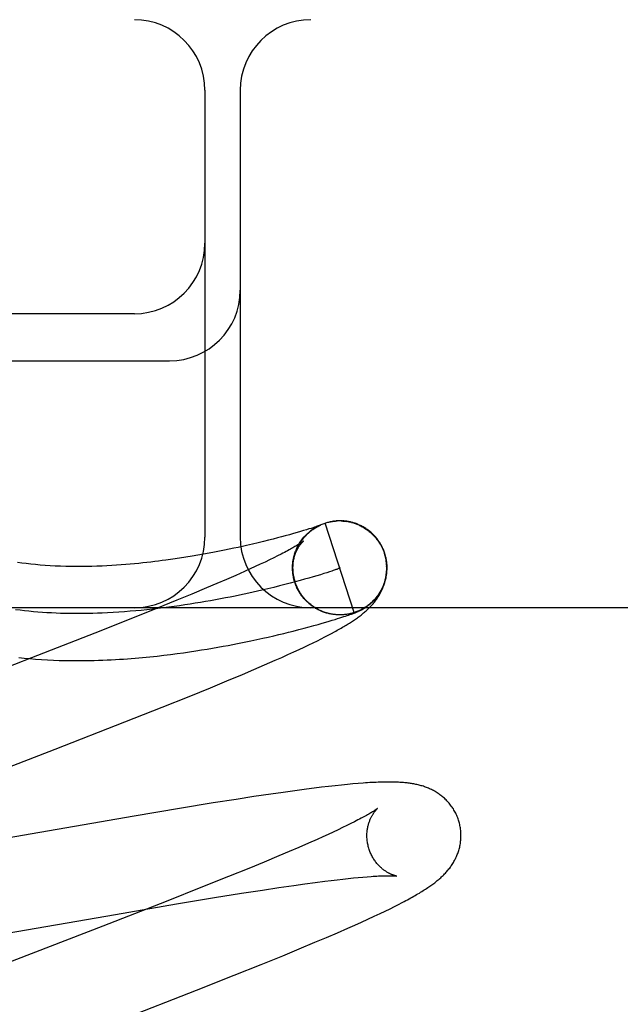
# Model space of a CAD drawing. Header units: inches. Extents: x 0 to 278, y 0 to 180.
# Tile 44 of 67: x 95.816 to 95.944, y 92.313 to 92.522. Entities that reach past the tile are written whole.
import ezdxf

# ---------------------------------------------------------------- set-up
doc = ezdxf.new("R2010")
doc.units = ezdxf.units.IN
doc.header["$LTSCALE"] = 15.310625
doc.header["$MEASUREMENT"] = 0
doc.linetypes.add('HIDDEN', pattern=[0.2, 0.1, -0.1])
doc.layers.add('DEFAULT_2', color=8, linetype='HIDDEN')

msp = doc.modelspace()

# ---------------------------------------------------------------- linework, layer by layer
at = {"layer": 'DEFAULT_2', "color": 8, "linetype": 'HIDDEN'}
for p, q in [((97.4783, 92.52207), (94.98332, 92.52207)), ((95.8558, 92.50707), (95.8558, 92.41207)), ((95.8633, 92.50707), (95.8633, 92.41207)), ((95.8408, 92.45957), (95.7308, 92.45957)), ((95.7308, 92.44957), (95.8483, 92.44957)), ((95.88015, 92.41459), (95.88037, 92.41469)), ((95.88041, 92.41464), (95.88042, 92.41464)), ((95.88042, 92.41464), (95.88042, 92.41464)), ((95.88113, 92.41499), (95.88133, 92.41506)), ((95.88751, 92.39604), (95.88133, 92.41506)), ((95.88318, 92.41547), (95.88312, 92.41547)), ((95.88338, 92.4155), (95.88332, 92.41549)), ((95.88359, 92.41552), (95.88352, 92.41551)), ((95.88514, 92.41551), (95.88535, 92.41549)), ((95.88529, 92.41552), (95.88516, 92.41553)), ((95.88535, 92.41551), (95.88555, 92.41549)), ((95.88555, 92.41547), (95.88575, 92.41544)), ((95.88576, 92.41546), (95.88596, 92.41543)), ((95.88626, 92.4154), (95.88596, 92.41543)), ((95.88616, 92.4154), (95.88641, 92.41537)), ((95.87379, 92.4126), (95.87284, 92.41234)), ((95.87464, 92.41284), (95.87379, 92.4126)), ((95.87542, 92.41306), (95.87464, 92.41284)), ((95.87613, 92.41327), (95.87542, 92.41306)), ((95.87677, 92.41346), (95.87613, 92.41327)), ((95.87736, 92.41364), (95.87677, 92.41346)), ((95.87789, 92.41381), (95.87736, 92.41364)), ((95.87837, 92.41395), (95.87789, 92.41381)), ((95.87878, 92.41408), (95.87837, 92.41395)), ((95.87912, 92.4142), (95.87878, 92.41408)), ((95.87942, 92.41429), (95.87912, 92.4142)), ((95.87921, 92.41409), (95.87945, 92.41422)), ((95.8794, 92.4142), (95.87963, 92.41432)), ((95.87966, 92.41438), (95.87942, 92.41429)), ((95.87958, 92.4143), (95.87981, 92.41442)), ((95.87987, 92.41445), (95.87966, 92.41438)), ((95.87977, 92.4144), (95.87999, 92.41451)), ((95.88004, 92.41451), (95.87987, 92.41445)), ((95.87996, 92.4145), (95.88018, 92.4146)), ((95.88015, 92.41454), (95.88004, 92.41451)), ((95.8801, 92.4145), (95.88017, 92.41453)), ((95.88024, 92.41458), (95.88015, 92.41454)), ((95.88031, 92.4146), (95.88024, 92.41458)), ((95.88027, 92.41458), (95.88029, 92.41459)), ((95.88036, 92.41462), (95.88031, 92.4146)), ((95.88031, 92.4146), (95.88033, 92.41461)), ((95.88035, 92.41461), (95.88036, 92.41462)), ((95.8804, 92.41464), (95.88036, 92.41462)), ((95.88038, 92.41463), (95.88039, 92.41463)), ((95.8804, 92.41464), (95.88041, 92.41464)), ((95.88041, 92.41464), (95.88041, 92.41464)), ((95.8659, 92.4106), (95.86464, 92.41031)), ((95.86709, 92.41088), (95.8659, 92.4106)), ((95.86822, 92.41115), (95.86709, 92.41088)), ((95.86929, 92.41142), (95.86822, 92.41115)), ((95.87028, 92.41167), (95.86929, 92.41142)), ((95.87121, 92.41191), (95.87028, 92.41167)), ((95.87206, 92.41213), (95.87121, 92.41191)), ((95.87284, 92.41234), (95.87206, 92.41213)), ((95.85552, 92.40846), (95.85432, 92.40825)), ((95.85668, 92.40867), (95.85552, 92.40846)), ((95.8578, 92.40888), (95.85668, 92.40867)), ((95.85888, 92.40909), (95.8578, 92.40888)), ((95.85993, 92.4093), (95.85888, 92.40909)), ((95.86094, 92.40951), (95.85993, 92.4093)), ((95.86192, 92.40971), (95.86094, 92.40951)), ((95.86286, 92.40991), (95.86192, 92.40971)), ((95.86377, 92.41011), (95.86286, 92.40991)), ((95.86464, 92.41031), (95.86377, 92.41011)), ((95.87201, 92.40848), (95.87124, 92.40809)), ((95.87481, 92.40832), (95.8749, 92.40855)), ((95.87487, 92.40852), (95.87497, 92.40875)), ((95.89392, 92.40866), (95.89406, 92.40821)), ((95.89424, 92.40784), (95.89402, 92.40865)), ((95.85041, 92.40761), (95.84899, 92.4074)), ((95.85177, 92.40782), (95.85041, 92.40761)), ((95.85308, 92.40803), (95.85177, 92.40782)), ((95.85432, 92.40825), (95.85308, 92.40803)), ((95.86756, 92.40631), (95.8665, 92.40582)), ((95.86857, 92.40679), (95.86756, 92.40631)), ((95.86952, 92.40724), (95.86857, 92.40679)), ((95.87041, 92.40767), (95.86952, 92.40724)), ((95.87124, 92.40809), (95.87041, 92.40767)), ((95.87461, 92.40749), (95.87469, 92.40775)), ((95.87465, 92.4077), (95.87473, 92.40795)), ((95.8747, 92.40791), (95.87479, 92.40815)), ((95.87476, 92.40811), (95.87484, 92.40835)), ((95.89406, 92.40821), (95.8943, 92.40708)), ((95.86421, 92.40478), (95.86235, 92.40396)), ((95.86538, 92.40531), (95.86421, 92.40478)), ((95.8665, 92.40582), (95.86538, 92.40531)), ((95.87444, 92.40536), (95.87444, 92.40559)), ((95.87444, 92.40513), (95.87444, 92.4055)), ((95.87447, 92.40467), (95.87444, 92.40496)), ((95.87445, 92.4049), (95.87445, 92.40529)), ((95.87449, 92.40443), (95.87445, 92.40475)), ((95.87451, 92.4042), (95.8745, 92.40446)), ((95.87455, 92.40396), (95.87453, 92.40426)), ((95.88106, 92.40432), (95.88036, 92.4041)), ((95.8817, 92.40452), (95.88106, 92.40432)), ((95.88228, 92.40471), (95.8817, 92.40452)), ((95.88279, 92.40488), (95.88228, 92.40471)), ((95.8583, 92.4022), (95.85611, 92.40128)), ((95.86038, 92.4031), (95.8583, 92.4022)), ((95.86235, 92.40396), (95.86038, 92.4031)), ((95.87393, 92.40228), (95.87281, 92.402)), ((95.875, 92.40257), (95.87393, 92.40228)), ((95.87479, 92.40287), (95.87463, 92.40353)), ((95.87488, 92.40264), (95.87479, 92.40287)), ((95.87494, 92.40244), (95.87484, 92.40267)), ((95.87501, 92.40225), (95.87491, 92.40248)), ((95.87508, 92.40205), (95.87497, 92.40228)), ((95.87602, 92.40285), (95.875, 92.40257)), ((95.87515, 92.40186), (95.87504, 92.40208)), ((95.87699, 92.40312), (95.87602, 92.40285)), ((95.87791, 92.40338), (95.87699, 92.40312)), ((95.87878, 92.40363), (95.87791, 92.40338)), ((95.8796, 92.40387), (95.87878, 92.40363)), ((95.88036, 92.4041), (95.8796, 92.40387)), ((95.85611, 92.40128), (95.85304, 92.39999)), ((95.8692, 92.4011), (95.86792, 92.4008)), ((95.87045, 92.4014), (95.8692, 92.4011)), ((95.87165, 92.4017), (95.87045, 92.4014)), ((95.87281, 92.402), (95.87165, 92.4017)), ((95.87523, 92.40167), (95.87511, 92.40189)), ((95.87531, 92.40148), (95.87519, 92.4017)), ((95.8754, 92.40129), (95.87527, 92.40151)), ((95.87549, 92.40111), (95.87536, 92.40132)), ((95.87558, 92.40092), (95.87545, 92.40113)), ((95.87568, 92.40074), (95.87554, 92.40095)), ((95.87578, 92.40056), (95.87564, 92.40077)), ((95.87588, 92.40038), (95.87574, 92.40059)), ((95.87599, 92.40021), (95.87584, 92.40041)), ((95.8761, 92.40003), (95.87595, 92.40023)), ((95.87622, 92.39986), (95.87606, 92.40006)), ((95.8498, 92.39865), (95.84552, 92.39691)), ((95.85304, 92.39999), (95.8498, 92.39865)), ((95.87634, 92.39969), (95.87618, 92.39989)), ((95.87646, 92.39953), (95.8763, 92.39972)), ((95.87659, 92.39937), (95.87642, 92.39955)), ((95.87672, 92.3992), (95.87655, 92.39939)), ((95.87685, 92.39905), (95.87668, 92.39922)), ((95.87698, 92.39889), (95.87681, 92.39906)), ((95.87712, 92.39874), (95.87695, 92.39891)), ((95.87726, 92.39859), (95.87708, 92.39876)), ((95.87741, 92.39844), (95.87723, 92.39861)), ((95.87756, 92.3983), (95.87737, 92.39846)), ((95.87771, 92.39816), (95.87752, 92.39831)), ((95.87786, 92.39802), (95.87767, 92.39817)), ((95.87802, 92.39789), (95.87783, 92.39803)), ((95.87818, 92.39775), (95.87798, 92.3979)), ((96.7308, 92.39707), (95.7308, 92.39707)), ((95.84552, 92.39691), (95.84008, 92.39472)), ((95.87834, 92.39763), (95.87814, 92.39777)), ((95.8785, 92.3975), (95.8783, 92.39764)), ((95.87867, 92.39738), (95.87847, 92.39751)), ((95.87884, 92.39726), (95.87864, 92.39739)), ((95.87901, 92.39715), (95.87881, 92.39728)), ((95.87919, 92.39704), (95.87898, 92.39716)), ((95.87936, 92.39693), (95.87915, 92.39705)), ((95.87954, 92.39683), (95.87933, 92.39694)), ((95.87972, 92.39673), (95.87951, 92.39684)), ((95.87991, 92.39664), (95.87969, 92.39674)), ((95.88009, 92.39654), (95.87987, 92.39664)), ((95.88028, 92.39646), (95.88006, 92.39655)), ((95.88047, 92.39637), (95.88025, 92.39646)), ((95.88066, 92.39629), (95.88044, 92.39638)), ((95.88085, 92.39622), (95.88063, 92.3963)), ((95.88112, 92.39614), (95.88085, 92.39622)), ((95.88129, 92.39608), (95.88104, 92.39615)), ((95.88697, 92.39574), (95.88715, 92.39581)), ((95.88715, 92.39581), (95.88732, 92.39587)), ((95.88732, 92.39587), (95.88749, 92.39593)), ((95.88749, 92.39593), (95.88759, 92.39597)), ((95.88759, 92.39597), (95.8877, 92.39601)), ((95.8877, 92.39601), (95.8878, 92.39605)), ((95.8878, 92.39605), (95.88789, 92.39609)), ((95.88789, 92.39609), (95.88799, 92.39613)), ((95.88799, 92.39613), (95.88808, 92.39617)), ((95.88808, 92.39617), (95.88818, 92.39621)), ((95.88818, 92.39621), (95.88827, 92.39625)), ((95.88827, 92.39625), (95.88836, 92.39629)), ((95.88836, 92.39629), (95.88846, 92.39633)), ((95.88846, 92.39633), (95.88855, 92.39638)), ((95.84008, 92.39472), (95.83237, 92.39167)), ((95.87989, 92.39354), (95.88075, 92.39379)), ((95.88075, 92.39379), (95.88152, 92.39401)), ((95.88152, 92.39401), (95.88223, 92.39422)), ((95.88241, 92.39576), (95.8822, 92.3958)), ((95.88223, 92.39422), (95.88287, 92.39441)), ((95.88287, 92.39441), (95.88346, 92.39459)), ((95.88356, 92.3956), (95.88344, 92.39561)), ((95.88346, 92.39459), (95.884, 92.39476)), ((95.88384, 92.39557), (95.88363, 92.39558)), ((95.88391, 92.39557), (95.88365, 92.39558)), ((95.88379, 92.39558), (95.88368, 92.39559)), ((95.884, 92.39476), (95.88449, 92.39491)), ((95.88434, 92.39556), (95.88423, 92.39556)), ((95.88467, 92.39555), (95.88446, 92.39555)), ((95.88449, 92.39491), (95.88493, 92.39505)), ((95.88488, 92.39556), (95.88468, 92.39555)), ((95.8848, 92.39556), (95.88471, 92.39556)), ((95.88508, 92.39557), (95.88487, 92.39556)), ((95.88496, 92.39557), (95.88488, 92.39556)), ((95.88511, 92.39558), (95.88489, 92.39556)), ((95.88493, 92.39505), (95.88533, 92.39518)), ((95.88518, 92.39558), (95.88511, 92.39558)), ((95.88533, 92.39518), (95.88569, 92.3953)), ((95.88571, 92.39563), (95.8855, 92.39561)), ((95.88569, 92.3953), (95.88601, 92.39541)), ((95.88591, 92.39566), (95.8857, 92.39563)), ((95.88601, 92.39541), (95.88631, 92.39551)), ((95.88631, 92.39551), (95.88659, 92.39561)), ((95.88659, 92.39561), (95.88679, 92.39568)), ((95.88679, 92.39568), (95.88697, 92.39574)), ((95.83237, 92.39167), (95.81895, 92.38643)), ((95.8715, 92.39137), (95.87255, 92.39162)), ((95.87255, 92.39162), (95.87356, 92.39187)), ((95.87356, 92.39187), (95.87452, 92.39211)), ((95.87452, 92.39211), (95.87574, 92.39242)), ((95.87574, 92.39242), (95.87689, 92.39272)), ((95.87689, 92.39272), (95.87797, 92.39301)), ((95.87797, 92.39301), (95.87897, 92.39329)), ((95.87897, 92.39329), (95.87989, 92.39354)), ((95.88269, 92.3916), (95.88333, 92.39195)), ((95.86274, 92.38947), (95.86417, 92.38975)), ((95.86417, 92.38975), (95.86554, 92.39004)), ((95.86554, 92.39004), (95.86684, 92.39031)), ((95.86684, 92.39031), (95.86808, 92.39058)), ((95.86808, 92.39058), (95.86927, 92.39085)), ((95.86927, 92.39085), (95.87041, 92.39111)), ((95.87041, 92.39111), (95.8715, 92.39137)), ((95.87789, 92.38918), (95.87883, 92.38963)), ((95.87883, 92.38963), (95.8797, 92.39006)), ((95.8797, 92.39006), (95.88052, 92.39048)), ((95.88052, 92.39048), (95.88129, 92.39087)), ((95.88129, 92.39087), (95.88202, 92.39124)), ((95.88202, 92.39124), (95.88269, 92.3916)), ((95.84989, 92.38733), (95.85124, 92.38752)), ((95.85124, 92.38752), (95.85255, 92.38771)), ((95.85255, 92.38771), (95.85383, 92.3879)), ((95.85383, 92.3879), (95.85507, 92.3881)), ((95.85507, 92.3881), (95.85627, 92.38829)), ((95.85627, 92.38829), (95.85744, 92.38849)), ((95.85744, 92.38849), (95.85857, 92.38869)), ((95.85857, 92.38869), (95.85966, 92.38888)), ((95.85966, 92.38888), (95.86072, 92.38908)), ((95.86072, 92.38908), (95.86175, 92.38927)), ((95.86175, 92.38927), (95.86274, 92.38947)), ((95.87344, 92.38711), (95.87467, 92.38767)), ((95.87467, 92.38767), (95.87581, 92.3882)), ((95.87581, 92.3882), (95.87689, 92.3887)), ((95.87689, 92.3887), (95.87789, 92.38918)), ((95.81895, 92.38643), (95.7812, 92.3718)), ((95.84561, 92.38681), (95.84708, 92.38698)), ((95.84708, 92.38698), (95.8485, 92.38715)), ((95.8485, 92.38715), (95.84989, 92.38733)), ((95.86849, 92.38492), (95.87073, 92.3859)), ((95.87073, 92.3859), (95.87213, 92.38652)), ((95.87213, 92.38652), (95.87344, 92.38711)), ((95.86376, 92.3829), (95.86616, 92.38392)), ((95.86616, 92.38392), (95.86849, 92.38492)), ((95.85695, 92.38007), (95.86043, 92.38151)), ((95.86043, 92.38151), (95.86376, 92.3829)), ((95.85242, 92.37823), (95.85695, 92.38007)), ((95.84673, 92.37595), (95.85242, 92.37823)), ((95.83875, 92.37279), (95.84673, 92.37595)), ((95.82394, 92.36702), (95.83875, 92.37279)), ((95.78833, 92.35322), (95.82394, 92.36702)), ((95.87493, 92.35818), (95.87241, 92.35783)), ((95.87739, 92.35851), (95.87493, 92.35818)), ((95.87899, 92.35872), (95.87739, 92.35851)), ((95.88055, 92.35891), (95.87899, 92.35872)), ((95.88205, 92.35908), (95.88055, 92.35891)), ((95.88347, 92.35924), (95.88205, 92.35908)), ((95.88481, 92.35938), (95.88347, 92.35924)), ((95.88607, 92.35951), (95.88481, 92.35938)), ((95.88725, 92.35962), (95.88607, 92.35951)), ((95.88836, 92.35971), (95.88725, 92.35962)), ((95.86243, 92.35634), (95.85755, 92.35557)), ((95.86618, 92.35692), (95.86243, 92.35634)), ((95.86979, 92.35746), (95.86618, 92.35692)), ((95.87241, 92.35783), (95.86979, 92.35746)), ((95.85041, 92.3544), (95.84075, 92.35277)), ((95.85755, 92.35557), (95.85041, 92.3544)), ((95.84075, 92.35277), (95.79545, 92.34488)), ((95.88409, 92.34987), (95.88307, 92.34939)), ((95.88506, 92.35033), (95.88409, 92.34987)), ((95.88596, 92.35077), (95.88506, 92.35033)), ((95.88681, 92.35119), (95.88596, 92.35077)), ((95.8876, 92.35158), (95.88681, 92.35119)), ((95.87967, 92.34784), (95.87779, 92.34701)), ((95.88085, 92.34838), (95.87967, 92.34784)), ((95.88199, 92.34889), (95.88085, 92.34838)), ((95.88307, 92.34939), (95.88199, 92.34889)), ((95.87579, 92.34614), (95.87369, 92.34524)), ((95.87779, 92.34701), (95.87579, 92.34614)), ((95.87148, 92.3443), (95.86838, 92.34301)), ((95.87369, 92.34524), (95.87148, 92.3443)), ((95.8651, 92.34166), (95.86079, 92.33991)), ((95.86838, 92.34301), (95.8651, 92.34166)), ((95.86079, 92.33991), (95.85531, 92.33771)), ((95.88389, 92.33926), (95.88511, 92.3394)), ((95.88511, 92.3394), (95.88627, 92.33952)), ((95.88627, 92.33952), (95.88736, 92.33964)), ((95.88736, 92.33964), (95.8884, 92.33974)), ((95.8884, 92.33974), (95.88938, 92.33982)), ((95.88938, 92.33982), (95.8903, 92.3399)), ((95.85531, 92.33771), (95.84755, 92.33464)), ((95.86806, 92.33707), (95.87148, 92.33759)), ((95.87148, 92.33759), (95.87471, 92.33806)), ((95.87471, 92.33806), (95.87702, 92.33838)), ((95.87702, 92.33838), (95.87922, 92.33868)), ((95.87922, 92.33868), (95.8813, 92.33894)), ((95.8813, 92.33894), (95.88263, 92.33911)), ((95.88263, 92.33911), (95.88389, 92.33926)), ((95.84974, 92.33411), (95.85784, 92.33545)), ((95.85784, 92.33545), (95.86356, 92.33637)), ((95.86356, 92.33637), (95.86806, 92.33707)), ((95.84755, 92.33464), (95.83407, 92.32938)), ((95.83676, 92.33189), (95.84974, 92.33411)), ((95.89412, 92.3326), (95.89514, 92.3331)), ((95.89514, 92.3331), (95.89607, 92.33356)), ((95.89607, 92.33356), (95.89693, 92.334)), ((95.89693, 92.334), (95.89773, 92.33441)), ((95.78995, 92.32374), (95.83676, 92.33189)), ((95.89045, 92.33088), (95.89178, 92.33149)), ((95.89178, 92.33149), (95.89301, 92.33207)), ((95.89301, 92.33207), (95.89412, 92.3326)), ((95.83407, 92.32938), (95.80185, 92.3169)), ((95.88395, 92.32798), (95.8862, 92.32897)), ((95.8862, 92.32897), (95.88764, 92.32961)), ((95.88764, 92.32961), (95.88906, 92.33024)), ((95.88906, 92.33024), (95.89045, 92.33088)), ((95.87919, 92.32596), (95.88161, 92.32698)), ((95.88161, 92.32698), (95.88395, 92.32798)), ((95.87583, 92.32455), (95.87919, 92.32596)), ((95.86777, 92.32126), (95.87233, 92.32311)), ((95.87233, 92.32311), (95.87583, 92.32455)), ((95.86204, 92.31897), (95.86777, 92.32126)), ((95.85402, 92.3158), (95.86204, 92.31897)), ((95.83805, 92.30957), (95.85402, 92.3158))]:
    msp.add_line(p, q, dxfattribs=at)
for points in [[(95.88034, 92.41468), (95.88053, 92.41476), (95.88073, 92.41484), (95.88093, 92.41492), (95.88113, 92.41499)], [(95.88133, 92.41506), (95.88152, 92.41512), (95.88172, 92.41518), (95.88191, 92.41523), (95.88211, 92.41528), (95.88231, 92.41532), (95.88251, 92.41536), (95.88271, 92.4154), (95.88291, 92.41543), (95.88311, 92.41545), (95.88331, 92.41548), (95.88352, 92.4155)], [(95.88133, 92.41506), (95.88152, 92.41512), (95.88172, 92.41518), (95.88191, 92.41523), (95.88211, 92.41528), (95.88231, 92.41533), (95.88251, 92.41537), (95.88271, 92.4154), (95.88291, 92.41544), (95.88308, 92.41546)], [(95.88311, 92.41547), (95.88332, 92.41549), (95.88352, 92.41551), (95.88372, 92.41553), (95.88393, 92.41554)], [(95.88382, 92.41553), (95.88374, 92.41553), (95.88367, 92.41552)], [(95.88408, 92.41555), (95.88399, 92.41554), (95.8839, 92.41554)], [(95.88426, 92.41555), (95.88417, 92.41555), (95.88393, 92.41554)], [(95.88447, 92.41556), (95.88436, 92.41556), (95.88413, 92.41555)], [(95.88468, 92.41555), (95.88457, 92.41556), (95.88433, 92.41555)], [(95.88504, 92.41554), (95.88492, 92.41555), (95.8848, 92.41555), (95.88454, 92.41555)], [(95.88474, 92.41555), (95.88494, 92.41554), (95.88515, 92.41552)], [(95.88569, 92.41548), (95.88555, 92.4155), (95.88542, 92.41551), (95.88515, 92.41552)], [(95.88611, 92.41542), (95.88597, 92.41545), (95.88583, 92.41547), (95.88555, 92.41549)], [(95.88636, 92.41536), (95.88656, 92.41532), (95.88676, 92.41527)], [(95.88689, 92.41527), (95.88673, 92.4153), (95.88657, 92.41534), (95.88641, 92.41537)], [(95.89402, 92.40865), (95.89396, 92.40883), (95.89388, 92.40903), (95.8938, 92.40924), (95.89372, 92.40944), (95.89363, 92.40964), (95.89354, 92.40984), (95.89345, 92.41004), (95.89334, 92.41023), (95.89324, 92.41043), (95.89313, 92.41062), (95.89302, 92.4108), (95.8929, 92.41099), (95.89278, 92.41117), (95.89265, 92.41135), (95.89252, 92.41153), (95.89239, 92.4117), (95.89225, 92.41187), (95.89211, 92.41204), (95.89197, 92.41221), (95.89182, 92.41237), (95.89167, 92.41253), (95.89152, 92.41268), (95.89136, 92.41284), (95.8912, 92.41298), (95.89103, 92.41313), (95.89087, 92.41327), (95.8907, 92.41341), (95.89052, 92.41354), (95.89035, 92.41367), (95.89017, 92.4138), (95.88999, 92.41392), (95.8898, 92.41403), (95.88961, 92.41415), (95.88943, 92.41426), (95.88924, 92.41436), (95.88904, 92.41446), (95.88885, 92.41456), (95.88866, 92.41465), (95.88847, 92.41473), (95.88828, 92.41481), (95.88809, 92.41489), (95.88791, 92.41496), (95.88773, 92.41502), (95.88755, 92.41508), (95.88738, 92.41513), (95.88721, 92.41518), (95.88705, 92.41522), (95.88676, 92.41527)], [(95.88696, 92.41522), (95.88715, 92.41517), (95.88735, 92.41511), (95.88754, 92.41505), (95.88773, 92.41498), (95.88793, 92.41491)], [(95.88792, 92.41489), (95.88811, 92.41481), (95.8883, 92.41474), (95.88849, 92.41466), (95.88867, 92.41457), (95.88886, 92.41448), (95.88904, 92.41439), (95.88922, 92.41429), (95.8894, 92.41419), (95.88957, 92.41409), (95.88974, 92.41398), (95.88992, 92.41387), (95.89008, 92.41376), (95.89025, 92.41364), (95.89042, 92.41352), (95.89058, 92.4134), (95.89074, 92.41327), (95.89089, 92.41314), (95.89105, 92.413), (95.8912, 92.41287), (95.89135, 92.41273), (95.89149, 92.41259), (95.89163, 92.41244), (95.89177, 92.41229), (95.89191, 92.41214), (95.89204, 92.41199), (95.89217, 92.41183), (95.8923, 92.41167), (95.89242, 92.41151), (95.89254, 92.41135), (95.89266, 92.41118), (95.89277, 92.41101)], [(95.875, 92.40244), (95.87495, 92.40262), (95.87489, 92.40283), (95.87483, 92.40304), (95.87478, 92.40326), (95.87473, 92.40347), (95.87468, 92.40369), (95.87465, 92.4039), (95.87461, 92.40412), (95.87458, 92.40434), (95.87456, 92.40456), (95.87454, 92.40478), (95.87453, 92.405), (95.87452, 92.40522), (95.87451, 92.40544), (95.87451, 92.40566), (95.87452, 92.40589), (95.87453, 92.40611), (95.87454, 92.40633), (95.87456, 92.40655), (95.87458, 92.40677), (95.87461, 92.40698), (95.87465, 92.4072), (95.87469, 92.40742), (95.87473, 92.40764), (95.87478, 92.40785), (95.87483, 92.40806), (95.87489, 92.40828), (95.87495, 92.40849), (95.87502, 92.4087), (95.87509, 92.40891), (95.87517, 92.40911), (95.87525, 92.40932), (95.87534, 92.40952), (95.87542, 92.40972), (95.87552, 92.40992), (95.87561, 92.41011), (95.87571, 92.4103), (95.87582, 92.41048), (95.87592, 92.41066), (95.87602, 92.41083), (95.87613, 92.411), (95.87623, 92.41116), (95.87634, 92.41131), (95.87644, 92.41145), (95.87655, 92.4116), (95.87666, 92.41173), (95.87676, 92.41186), (95.87687, 92.41199), (95.87697, 92.41211), (95.87708, 92.41223), (95.87718, 92.41235), (95.87729, 92.41246), (95.87739, 92.41256), (95.87749, 92.41266), (95.87759, 92.41276), (95.87769, 92.41286), (95.87779, 92.41295), (95.87789, 92.41304), (95.87799, 92.41312), (95.87808, 92.4132), (95.87818, 92.41328), (95.87827, 92.41335), (95.87836, 92.41342), (95.87845, 92.41349), (95.87854, 92.41356), (95.87862, 92.41362), (95.8787, 92.41368), (95.87878, 92.41373), (95.87886, 92.41379), (95.87893, 92.41384), (95.879, 92.41388), (95.87907, 92.41393), (95.87914, 92.41397), (95.8792, 92.41401), (95.87926, 92.41405), (95.87932, 92.41408), (95.87937, 92.41411), (95.87942, 92.41414), (95.87948, 92.41417), (95.87953, 92.4142), (95.87957, 92.41423), (95.87962, 92.41426), (95.87967, 92.41428), (95.87971, 92.41431), (95.87976, 92.41433), (95.8798, 92.41435), (95.87984, 92.41437), (95.87988, 92.4144), (95.87992, 92.41442), (95.87996, 92.41444), (95.88, 92.41445), (95.88004, 92.41447), (95.88007, 92.41449), (95.8801, 92.4145)], [(95.87511, 92.40914), (95.87518, 92.40933), (95.87526, 92.40952), (95.87534, 92.40971), (95.87543, 92.4099), (95.87552, 92.41008), (95.87562, 92.41026), (95.87572, 92.41045), (95.87582, 92.41063), (95.87593, 92.4108), (95.87604, 92.41098), (95.87615, 92.41115), (95.87627, 92.41132), (95.87639, 92.41149), (95.87651, 92.41165), (95.87664, 92.41182), (95.87677, 92.41198), (95.87691, 92.41213), (95.87704, 92.41229), (95.87718, 92.41244), (95.87733, 92.41259), (95.87747, 92.41273), (95.87762, 92.41287), (95.87778, 92.41301), (95.87793, 92.41315), (95.87809, 92.41328), (95.87825, 92.41341), (95.87841, 92.41354), (95.87858, 92.41366), (95.87875, 92.41378), (95.87892, 92.4139), (95.87909, 92.41401), (95.87927, 92.41412)], [(95.87582, 92.41065), (95.87593, 92.41083), (95.87604, 92.41101), (95.87616, 92.41119), (95.87628, 92.41136), (95.87641, 92.41153), (95.87654, 92.4117), (95.87667, 92.41187), (95.8768, 92.41203), (95.87694, 92.41219), (95.87708, 92.41235), (95.87723, 92.4125), (95.87738, 92.41265), (95.87753, 92.4128), (95.87769, 92.41294), (95.87785, 92.41308), (95.87801, 92.41322), (95.87817, 92.41336), (95.87834, 92.41349), (95.87851, 92.41361), (95.87868, 92.41374), (95.87886, 92.41386), (95.87903, 92.41397), (95.87921, 92.41409)], [(95.88017, 92.41453), (95.88022, 92.41456), (95.88025, 92.41457)], [(95.87672, 92.41122), (95.87672, 92.41122), (95.87671, 92.41121), (95.87669, 92.41119), (95.87666, 92.41117), (95.87663, 92.41115), (95.87658, 92.41111), (95.87653, 92.41107), (95.87646, 92.41103), (95.87639, 92.41097), (95.8763, 92.41091), (95.8762, 92.41085), (95.8761, 92.41078), (95.87597, 92.4107), (95.87584, 92.41061), (95.87569, 92.41052), (95.87552, 92.41041), (95.87534, 92.41031), (95.87515, 92.41019), (95.87494, 92.41007), (95.87472, 92.40994), (95.87448, 92.4098), (95.87422, 92.40966), (95.87395, 92.40951), (95.87367, 92.40935), (95.87337, 92.40919), (95.87305, 92.40902), (95.87272, 92.40884), (95.87237, 92.40866), (95.87201, 92.40848)], [(95.87445, 92.40581), (95.87446, 92.40603), (95.87448, 92.40625), (95.8745, 92.40647), (95.87453, 92.40668), (95.87456, 92.40688), (95.8746, 92.40708), (95.87464, 92.40728), (95.87468, 92.40747), (95.87473, 92.40766), (95.87478, 92.40784), (95.87483, 92.40802), (95.87489, 92.40819), (95.87494, 92.40836), (95.875, 92.40852), (95.87506, 92.40867), (95.87513, 92.40883), (95.87519, 92.40897), (95.87525, 92.40911), (95.87532, 92.40925), (95.87538, 92.40938), (95.87545, 92.40951), (95.87552, 92.40963), (95.87558, 92.40975), (95.87565, 92.40986), (95.87571, 92.40997), (95.87578, 92.41007), (95.87584, 92.41017), (95.87591, 92.41026), (95.87597, 92.41035), (95.87603, 92.41044), (95.8761, 92.41052), (95.87616, 92.4106), (95.87621, 92.41067), (95.87627, 92.41074), (95.87633, 92.41081), (95.87638, 92.41087), (95.87643, 92.41092), (95.87647, 92.41098), (95.87652, 92.41102), (95.87656, 92.41106), (95.8766, 92.4111), (95.87663, 92.41113), (95.87666, 92.41116), (95.87668, 92.41118), (95.8767, 92.4112), (95.87671, 92.41121), (95.87672, 92.41122)], [(95.89191, 92.41215), (95.89204, 92.412), (95.89217, 92.41184), (95.8923, 92.41168), (95.89242, 92.41152), (95.89254, 92.41135), (95.89266, 92.41118), (95.89277, 92.41101)], [(95.89277, 92.41101), (95.89285, 92.4109), (95.89292, 92.41078), (95.893, 92.41066), (95.89308, 92.41053), (95.89316, 92.41039), (95.89323, 92.41025), (95.89331, 92.41011), (95.89339, 92.40996), (95.89346, 92.4098), (95.89353, 92.40965), (95.8936, 92.40949), (95.89367, 92.40933), (95.89374, 92.40916), (95.8938, 92.409), (95.89386, 92.40883), (95.89392, 92.40866)], [(95.87494, 92.40872), (95.87501, 92.40892), (95.87508, 92.40912)], [(95.84899, 92.4074), (95.84749, 92.40719), (95.84672, 92.40709), (95.84593, 92.40699), (95.84512, 92.40689), (95.8443, 92.40679), (95.84346, 92.4067), (95.8426, 92.4066), (95.84172, 92.40651), (95.84082, 92.40642), (95.8399, 92.40634), (95.83896, 92.40626), (95.83799, 92.40619), (95.83701, 92.40612), (95.836, 92.40605), (95.83497, 92.406), (95.83392, 92.40594), (95.83285, 92.4059), (95.83177, 92.40587), (95.83067, 92.40584), (95.82956, 92.40583), (95.82845, 92.40583), (95.82733, 92.40583), (95.82621, 92.40585), (95.82509, 92.40589), (95.82399, 92.40593), (95.82289, 92.40599), (95.82182, 92.40606), (95.82077, 92.40614), (95.81975, 92.40623), (95.81876, 92.40633), (95.81779, 92.40645), (95.81685, 92.40657), (95.81594, 92.4067)], [(95.87444, 92.40559), (95.87443, 92.40602), (95.87444, 92.40623), (95.87446, 92.40644), (95.87448, 92.40665), (95.87451, 92.40687), (95.87454, 92.40708), (95.87457, 92.40728), (95.87461, 92.40749)], [(95.87444, 92.4055), (95.87445, 92.4057), (95.87445, 92.40591), (95.87446, 92.40612), (95.87447, 92.40632), (95.87449, 92.40653), (95.87451, 92.40673), (95.87454, 92.40694), (95.87457, 92.40714), (95.87461, 92.40735), (95.87464, 92.40755)], [(95.88855, 92.39638), (95.8886, 92.3964), (95.88865, 92.39642), (95.88871, 92.39645), (95.88876, 92.39647), (95.88881, 92.3965), (95.88887, 92.39653), (95.88892, 92.39655), (95.88898, 92.39658), (95.88904, 92.39661), (95.88909, 92.39664), (95.88915, 92.39667), (95.88921, 92.3967), (95.88927, 92.39673), (95.88932, 92.39677), (95.88938, 92.3968), (95.88944, 92.39684), (95.88951, 92.39687), (95.88957, 92.39691), (95.88963, 92.39695), (95.8897, 92.39699), (95.88977, 92.39703), (95.88984, 92.39707), (95.88991, 92.39712), (95.88998, 92.39717), (95.89006, 92.39722), (95.89014, 92.39727), (95.89023, 92.39733), (95.89031, 92.39739), (95.8904, 92.39746), (95.89049, 92.39753), (95.89059, 92.3976), (95.89068, 92.39767), (95.89078, 92.39775), (95.89088, 92.39783), (95.89098, 92.39792), (95.89109, 92.39801), (95.89119, 92.3981), (95.8913, 92.3982), (95.8914, 92.3983), (95.89151, 92.3984), (95.89162, 92.39851), (95.89173, 92.39863), (95.89185, 92.39874), (95.89196, 92.39887), (95.89207, 92.399), (95.89218, 92.39913), (95.89229, 92.39926), (95.89241, 92.39941), (95.89252, 92.39955), (95.89263, 92.39971), (95.89274, 92.39987), (95.89286, 92.40004), (95.89297, 92.40021), (95.89308, 92.40039), (95.89319, 92.40058), (95.8933, 92.40078), (95.8934, 92.40097), (95.8935, 92.40117), (95.8936, 92.40137), (95.89369, 92.40157), (95.89377, 92.40177), (95.89385, 92.40198), (95.89393, 92.40218), (95.894, 92.40239), (95.89407, 92.4026), (95.89413, 92.40281), (95.89419, 92.40303), (95.89424, 92.40324), (95.89429, 92.40346), (95.89433, 92.40367), (95.89437, 92.40389), (95.89441, 92.40411), (95.89444, 92.40433), (95.89446, 92.40455), (95.89448, 92.40477), (95.89449, 92.40499), (95.8945, 92.40521), (95.89451, 92.40543), (95.89451, 92.40565), (95.89451, 92.40587), (95.8945, 92.40609), (95.89448, 92.40631), (95.89446, 92.40653), (95.89444, 92.40675), (95.89441, 92.40697), (95.89437, 92.40719), (95.89434, 92.40741), (95.89429, 92.40762), (95.89424, 92.40784)], [(95.89441, 92.40616), (95.89439, 92.40641), (95.89436, 92.40667), (95.89433, 92.40693), (95.8943, 92.40708)], [(95.89431, 92.40701), (95.89434, 92.40681), (95.89437, 92.4066), (95.89439, 92.4064), (95.8944, 92.40619), (95.89442, 92.4059)], [(95.87444, 92.40496), (95.87443, 92.40517), (95.87442, 92.40538), (95.87442, 92.4056), (95.87442, 92.40581)], [(95.8745, 92.40446), (95.87448, 92.40467), (95.87447, 92.40487), (95.87446, 92.40508)], [(95.87459, 92.4037), (95.87456, 92.40391), (95.87452, 92.40412), (95.8745, 92.40433), (95.87447, 92.40454)], [(95.88442, 92.40555), (95.88446, 92.40556), (95.88449, 92.40556), (95.88451, 92.40555), (95.88451, 92.40554), (95.8845, 92.40553), (95.88447, 92.40551), (95.88444, 92.40549), (95.88438, 92.40546), (95.8843, 92.40543), (95.8842, 92.40539), (95.88408, 92.40534), (95.88395, 92.40529), (95.8838, 92.40523), (95.88363, 92.40517), (95.88345, 92.4051), (95.88324, 92.40503), (95.88303, 92.40496), (95.88279, 92.40488)], [(95.88333, 92.39195), (95.88363, 92.39211), (95.88393, 92.39228), (95.88422, 92.39244), (95.8845, 92.3926), (95.88477, 92.39275), (95.88503, 92.39291), (95.88529, 92.39306), (95.88555, 92.39321), (95.88579, 92.39336), (95.88603, 92.3935), (95.88627, 92.39365), (95.8865, 92.3938), (95.88673, 92.39394), (95.88695, 92.39408), (95.88717, 92.39423), (95.88738, 92.39437), (95.88759, 92.39451), (95.8878, 92.39466), (95.88801, 92.3948), (95.88821, 92.39494), (95.8884, 92.39509), (95.8886, 92.39523), (95.88879, 92.39537), (95.88898, 92.39552), (95.88916, 92.39567), (95.88935, 92.39582), (95.88953, 92.39597), (95.88971, 92.39612), (95.88989, 92.39627), (95.89006, 92.39642), (95.89023, 92.39658), (95.8904, 92.39674), (95.89057, 92.3969), (95.89074, 92.39707), (95.8909, 92.39723), (95.89107, 92.3974), (95.89122, 92.39757), (95.89138, 92.39775), (95.89153, 92.39792), (95.89168, 92.3981), (95.89183, 92.39828), (95.89197, 92.39847), (95.89211, 92.39865), (95.89225, 92.39884), (95.89238, 92.39903), (95.89251, 92.39922), (95.89264, 92.39941), (95.89276, 92.39961), (95.89288, 92.39981), (95.893, 92.40002), (95.89311, 92.40022), (95.89322, 92.40043), (95.89332, 92.40064), (95.89343, 92.40086), (95.89352, 92.40107), (95.89361, 92.40129), (95.8937, 92.40152), (95.89378, 92.40174), (95.89386, 92.40197), (95.89394, 92.4022), (95.89401, 92.40243), (95.89407, 92.40266), (95.89413, 92.4029), (95.89419, 92.40314), (95.89424, 92.40338), (95.89428, 92.40363), (95.89432, 92.40387), (95.89435, 92.40412), (95.89437, 92.40455)], [(95.89435, 92.40434), (95.89432, 92.40414), (95.89429, 92.40393), (95.89426, 92.40373), (95.89422, 92.40353), (95.89417, 92.40333), (95.89413, 92.40313), (95.89407, 92.40293), (95.89402, 92.40273), (95.89396, 92.40253), (95.89389, 92.40234), (95.89383, 92.40214), (95.89375, 92.40195), (95.89368, 92.40176), (95.8936, 92.40157), (95.89351, 92.40138), (95.89342, 92.40119), (95.89333, 92.40101), (95.89324, 92.40083), (95.89314, 92.40064), (95.89303, 92.40047), (95.89293, 92.40029), (95.89282, 92.40012), (95.8927, 92.39994), (95.89259, 92.39977), (95.89246, 92.39961), (95.89234, 92.39944), (95.89221, 92.39928), (95.89208, 92.39912), (95.89195, 92.39896), (95.89181, 92.39881), (95.89167, 92.39866), (95.89152, 92.39851), (95.89138, 92.39837), (95.89123, 92.39822), (95.89107, 92.39808), (95.89092, 92.39795), (95.89076, 92.39782), (95.8906, 92.39769), (95.89044, 92.39756), (95.89027, 92.39744), (95.8901, 92.39732), (95.88993, 92.3972), (95.88975, 92.39709), (95.88958, 92.39698), (95.8894, 92.39688), (95.88922, 92.39678), (95.88904, 92.39668), (95.88885, 92.39659), (95.88867, 92.3965), (95.88848, 92.39641), (95.88829, 92.39633), (95.8881, 92.39625), (95.8879, 92.39618), (95.88771, 92.39611), (95.88751, 92.39604)], [(95.89442, 92.40578), (95.89442, 92.40558), (95.89442, 92.40537), (95.89442, 92.40516), (95.89441, 92.40496), (95.89439, 92.40475), (95.89438, 92.40437)], [(95.8944, 92.40462), (95.89442, 92.40488), (95.89443, 92.40513), (95.89443, 92.40539), (95.89443, 92.40564), (95.89441, 92.40599)], [(95.87463, 92.40353), (95.87459, 92.40373), (95.87455, 92.40396)], [(95.87482, 92.40284), (95.87477, 92.40304), (95.87472, 92.40324), (95.87467, 92.40344), (95.87463, 92.40365), (95.87459, 92.40385), (95.87456, 92.40405)], [(95.88096, 92.3962), (95.88079, 92.39627), (95.88062, 92.39634), (95.88045, 92.39641), (95.88027, 92.39649), (95.88009, 92.39658), (95.87991, 92.39667), (95.87972, 92.39677), (95.87953, 92.39688), (95.87935, 92.39699), (95.87916, 92.3971), (95.87898, 92.39722), (95.8788, 92.39734), (95.87862, 92.39747), (95.87845, 92.3976), (95.87828, 92.39773), (95.87811, 92.39787), (95.87795, 92.39801), (95.87778, 92.39815), (95.87762, 92.3983), (95.87747, 92.39845), (95.87732, 92.3986), (95.87717, 92.39876), (95.87702, 92.39892), (95.87688, 92.39908), (95.87674, 92.39925), (95.87661, 92.39942), (95.87648, 92.39959), (95.87635, 92.39977), (95.87622, 92.39995), (95.87611, 92.40013), (95.87599, 92.40031), (95.87588, 92.4005), (95.87577, 92.40069), (95.87567, 92.40088), (95.87557, 92.40107), (95.87547, 92.40127), (95.87538, 92.40146), (95.8753, 92.40166), (95.87521, 92.40186), (95.87514, 92.40207), (95.87506, 92.40227), (95.875, 92.40244)], [(95.86792, 92.4008), (95.86607, 92.40038), (95.86513, 92.40017), (95.86416, 92.39997), (95.86318, 92.39976), (95.86219, 92.39955), (95.86118, 92.39935), (95.86015, 92.39915), (95.85911, 92.39895), (95.85806, 92.39876), (95.857, 92.39856), (95.85592, 92.39837), (95.85483, 92.39819), (95.85373, 92.39801), (95.85263, 92.39783), (95.85151, 92.39766), (95.85038, 92.3975), (95.84924, 92.39734), (95.8481, 92.39718), (95.84694, 92.39704), (95.84578, 92.3969), (95.84462, 92.39676), (95.84345, 92.39664), (95.84227, 92.39652), (95.84109, 92.39641), (95.8399, 92.39631), (95.83871, 92.39621), (95.83752, 92.39613), (95.83632, 92.39605), (95.83512, 92.39599), (95.83392, 92.39594)], [(95.83392, 92.39594), (95.83294, 92.3959), (95.83197, 92.39587), (95.83099, 92.39585), (95.83001, 92.39583), (95.82903, 92.39583), (95.82805, 92.39583), (95.82707, 92.39584), (95.8261, 92.39585), (95.82513, 92.39588), (95.82416, 92.39592), (95.82319, 92.39596), (95.82222, 92.39601), (95.82126, 92.39607), (95.8203, 92.39615), (95.81934, 92.39623), (95.81839, 92.39632), (95.81744, 92.39642), (95.8165, 92.39653), (95.81556, 92.39665)], [(95.88121, 92.39608), (95.88101, 92.39615), (95.88082, 92.39622)], [(95.88207, 92.39586), (95.88183, 92.3959), (95.88163, 92.39595), (95.88143, 92.39601), (95.88124, 92.39608)], [(95.88192, 92.39589), (95.88176, 92.39594), (95.88161, 92.39598), (95.88145, 92.39603)], [(95.8825, 92.39576), (95.88223, 92.3958), (95.88203, 92.39585)], [(95.88236, 92.39579), (95.88221, 92.39582), (95.88207, 92.39586)], [(95.88751, 92.39604), (95.88732, 92.39598), (95.88712, 92.39592), (95.88692, 92.39587), (95.88672, 92.39582), (95.88652, 92.39577), (95.88632, 92.39573), (95.88611, 92.3957), (95.88591, 92.39566)], [(95.88368, 92.39559), (95.88345, 92.3956), (95.88324, 92.39562), (95.88304, 92.39565), (95.88283, 92.39568), (95.88263, 92.39571), (95.88243, 92.39575)], [(95.88292, 92.39568), (95.88278, 92.3957), (95.88264, 92.39573)], [(95.88331, 92.39563), (95.88318, 92.39564), (95.88305, 92.39566)], [(95.88471, 92.39556), (95.88447, 92.39555), (95.88427, 92.39555), (95.88406, 92.39556), (95.88386, 92.39557)], [(95.88413, 92.39556), (95.88402, 92.39557), (95.88391, 92.39557)], [(95.88462, 92.39556), (95.88453, 92.39556), (95.88443, 92.39556)], [(95.88548, 92.39561), (95.8853, 92.39559), (95.88509, 92.39557)], [(95.88542, 92.3956), (95.88536, 92.3956), (95.8853, 92.39559), (95.88524, 92.39559)], [(95.88558, 92.39562), (95.88553, 92.39561), (95.88548, 92.39561)], [(95.88576, 92.39564), (95.88568, 92.39563), (95.88563, 92.39563)], [(95.81623, 92.38649), (95.81737, 92.38637), (95.81856, 92.38626), (95.81979, 92.38615), (95.82105, 92.38607), (95.82232, 92.38599), (95.82359, 92.38593), (95.82483, 92.38589), (95.82602, 92.38585), (95.82716, 92.38583), (95.82824, 92.38583), (95.82927, 92.38583), (95.83028, 92.38584), (95.83126, 92.38585), (95.83222, 92.38587), (95.83317, 92.3859), (95.8341, 92.38593), (95.83501, 92.38597), (95.8359, 92.38602), (95.83678, 92.38606), (95.83764, 92.38612), (95.83849, 92.38617), (95.83933, 92.38623), (95.84015, 92.38629), (95.84096, 92.38636), (95.84176, 92.38643), (95.84256, 92.3865), (95.84334, 92.38657), (95.8441, 92.38665), (95.84561, 92.38681)], [(95.90983, 92.35149), (95.90977, 92.3517), (95.90969, 92.35195), (95.90961, 92.3522), (95.90952, 92.35244), (95.90942, 92.35268), (95.90932, 92.35292), (95.90922, 92.35316), (95.9091, 92.35339), (95.90899, 92.35362), (95.90886, 92.35385), (95.90873, 92.35407), (95.9086, 92.35429), (95.90846, 92.3545), (95.90832, 92.35471), (95.90817, 92.35492), (95.90802, 92.35512), (95.90787, 92.35532), (95.90771, 92.35551), (95.90755, 92.3557), (95.90738, 92.35589), (95.90721, 92.35606), (95.90704, 92.35624), (95.90686, 92.35641), (95.90669, 92.35657), (95.90651, 92.35673), (95.90632, 92.35689), (95.90614, 92.35704), (95.90595, 92.35719), (95.90576, 92.35733), (95.90557, 92.35747), (95.90537, 92.3576), (95.90518, 92.35773), (95.90497, 92.35785), (95.90477, 92.35798), (95.90457, 92.35809), (95.90436, 92.35821), (95.90415, 92.35831), (95.90394, 92.35842), (95.90374, 92.35852), (95.90352, 92.35861), (95.90331, 92.3587), (95.9031, 92.35879), (95.90288, 92.35888), (95.90266, 92.35896), (95.90244, 92.35903), (95.90222, 92.35911), (95.902, 92.35918), (95.90177, 92.35924), (95.90155, 92.35931), (95.90132, 92.35937), (95.9011, 92.35942), (95.90087, 92.35948), (95.90064, 92.35953), (95.90041, 92.35957), (95.90018, 92.35962), (95.89995, 92.35966), (95.89972, 92.3597), (95.89948, 92.35973), (95.89925, 92.35976), (95.89901, 92.3598), (95.89877, 92.35982), (95.89853, 92.35985), (95.89828, 92.35988), (95.89803, 92.3599), (95.89777, 92.35992), (95.89751, 92.35994), (95.89724, 92.35995), (95.89697, 92.35997), (95.89669, 92.35998), (95.8964, 92.35999), (95.89611, 92.36), (95.8958, 92.36001), (95.89549, 92.36001), (95.89516, 92.36002), (95.89483, 92.36002), (95.89448, 92.36002), (95.89412, 92.36001), (95.89376, 92.36001), (95.89338, 92.36), (95.89299, 92.35998), (95.89259, 92.35997), (95.89217, 92.35995), (95.89174, 92.35993), (95.8913, 92.35991), (95.89085, 92.35989), (95.89038, 92.35986), (95.8899, 92.35983), (95.8894, 92.35979), (95.88836, 92.35971)], [(95.89251, 92.35443), (95.89251, 92.35442), (95.89249, 92.35441), (95.89247, 92.35439), (95.89244, 92.35437), (95.8924, 92.35434), (95.89235, 92.3543), (95.89229, 92.35426), (95.89222, 92.35421), (95.89214, 92.35415), (95.89205, 92.35409), (95.89194, 92.35402), (95.89183, 92.35395), (95.8917, 92.35386), (95.89155, 92.35377), (95.8914, 92.35367), (95.89122, 92.35357), (95.89104, 92.35346), (95.89084, 92.35334), (95.89062, 92.35321), (95.89038, 92.35307), (95.89014, 92.35293), (95.88987, 92.35279), (95.8896, 92.35263), (95.8893, 92.35248), (95.88899, 92.35231), (95.88867, 92.35214), (95.88833, 92.35196), (95.88797, 92.35177), (95.8876, 92.35158)], [(95.89056, 92.34613), (95.89051, 92.34633), (95.89046, 92.34657), (95.89041, 92.3468), (95.89036, 92.34704), (95.89032, 92.34727), (95.89029, 92.34751), (95.89027, 92.34774), (95.89025, 92.34797), (95.89024, 92.3482), (95.89023, 92.34843), (95.89023, 92.34866), (95.89023, 92.34889), (95.89024, 92.34911), (95.89026, 92.34933), (95.89028, 92.34955), (95.89031, 92.34976), (95.89033, 92.34997), (95.89037, 92.35017), (95.89041, 92.35038), (95.89045, 92.35057), (95.89049, 92.35076), (95.89054, 92.35095), (95.89059, 92.35113), (95.89065, 92.3513), (95.8907, 92.35147), (95.89076, 92.35164), (95.89082, 92.35179), (95.89088, 92.35195), (95.89094, 92.3521), (95.89101, 92.35224), (95.89107, 92.35238), (95.89114, 92.35252), (95.8912, 92.35265), (95.89127, 92.35277), (95.89134, 92.35289), (95.8914, 92.35301), (95.89147, 92.35312), (95.89153, 92.35322), (95.8916, 92.35332), (95.89166, 92.35342), (95.89173, 92.35351), (95.89179, 92.3536), (95.89185, 92.35369), (95.89191, 92.35377), (95.89197, 92.35384), (95.89203, 92.35392), (95.89209, 92.35398), (95.89214, 92.35405), (95.89219, 92.3541), (95.89224, 92.35416), (95.89229, 92.35421), (95.89233, 92.35425), (95.89237, 92.35429), (95.8924, 92.35433), (95.89243, 92.35436), (95.89246, 92.35438), (95.89248, 92.3544), (95.8925, 92.35442), (95.89251, 92.35443), (95.89251, 92.35443)], [(95.89773, 92.33441), (95.89811, 92.33461), (95.89848, 92.33481), (95.89884, 92.335), (95.89919, 92.33519), (95.89953, 92.33538), (95.89986, 92.33556), (95.90018, 92.33574), (95.90049, 92.33592), (95.90079, 92.33609), (95.90108, 92.33627), (95.90137, 92.33643), (95.90164, 92.3366), (95.90191, 92.33677), (95.90218, 92.33693), (95.90243, 92.33709), (95.90268, 92.33725), (95.90292, 92.33741), (95.90316, 92.33757), (95.90338, 92.33772), (95.9036, 92.33787), (95.90382, 92.33802), (95.90403, 92.33817), (95.90423, 92.33832), (95.90443, 92.33847), (95.90463, 92.33862), (95.90482, 92.33877), (95.90501, 92.33892), (95.90519, 92.33907), (95.90538, 92.33922), (95.90556, 92.33937), (95.90573, 92.33953), (95.90591, 92.33968), (95.90608, 92.33984), (95.90625, 92.34), (95.90642, 92.34017), (95.90659, 92.34033), (95.90675, 92.3405), (95.90691, 92.34067), (95.90707, 92.34084), (95.90723, 92.34102), (95.90738, 92.3412), (95.90753, 92.34138), (95.90767, 92.34156), (95.90782, 92.34174), (95.90796, 92.34193), (95.90809, 92.34212), (95.90822, 92.34231), (95.90835, 92.3425), (95.90848, 92.3427), (95.9086, 92.3429), (95.90872, 92.3431), (95.90884, 92.34331), (95.90895, 92.34352), (95.90905, 92.34373), (95.90916, 92.34394), (95.90926, 92.34416), (95.90935, 92.34438), (95.90944, 92.3446), (95.90953, 92.34482), (95.90961, 92.34504), (95.90968, 92.34527), (95.90976, 92.3455), (95.90982, 92.34573), (95.90989, 92.34597), (95.90995, 92.34621), (95.91, 92.34645), (95.91005, 92.3467), (95.91009, 92.34694), (95.91012, 92.34719), (95.91015, 92.34744), (95.91018, 92.34769), (95.9102, 92.34795), (95.91021, 92.3482), (95.91022, 92.34846), (95.91022, 92.34871), (95.91022, 92.34897), (95.91021, 92.34923), (95.91019, 92.34949), (95.91016, 92.34975), (95.91013, 92.35), (95.9101, 92.35026), (95.91006, 92.35052), (95.91001, 92.35077), (95.90995, 92.35103), (95.90989, 92.35128), (95.90983, 92.35149)], [(95.89651, 92.34004), (95.89652, 92.34004), (95.89651, 92.34004), (95.89649, 92.34004), (95.89647, 92.34004), (95.89644, 92.34005), (95.89641, 92.34006), (95.89636, 92.34007), (95.89632, 92.34008), (95.89626, 92.34009), (95.8962, 92.34011), (95.89614, 92.34013), (95.89607, 92.34015), (95.89599, 92.34017), (95.89592, 92.3402), (95.89583, 92.34023), (95.89575, 92.34026), (95.89566, 92.3403), (95.89556, 92.34033), (95.89547, 92.34037), (95.89537, 92.34042), (95.89526, 92.34046), (95.89516, 92.34051), (95.89505, 92.34057), (95.89494, 92.34062), (95.89482, 92.34068), (95.89471, 92.34075), (95.89459, 92.34082), (95.89447, 92.34089), (95.89435, 92.34097), (95.89422, 92.34105), (95.89409, 92.34113), (95.89396, 92.34123), (95.89383, 92.34132), (95.8937, 92.34142), (95.89357, 92.34153), (95.89343, 92.34164), (95.8933, 92.34175), (95.89316, 92.34188), (95.89303, 92.342), (95.89289, 92.34214), (95.89275, 92.34228), (95.89262, 92.34242), (95.89248, 92.34258), (95.89234, 92.34273), (95.89221, 92.3429), (95.89208, 92.34307), (95.89195, 92.34324), (95.89182, 92.34342), (95.8917, 92.34361), (95.89158, 92.3438), (95.89146, 92.34399), (95.89135, 92.34419), (95.89124, 92.3444), (95.89114, 92.34461), (95.89104, 92.34482), (95.89095, 92.34504), (95.89086, 92.34526), (95.89077, 92.34548), (95.89069, 92.34571), (95.89062, 92.34593), (95.89056, 92.34613)], [(95.8903, 92.3399), (95.89116, 92.33996), (95.89156, 92.33999), (95.89195, 92.34001), (95.89232, 92.34003), (95.89267, 92.34005), (95.89301, 92.34006), (95.89333, 92.34008), (95.89363, 92.34009), (95.89392, 92.3401), (95.89419, 92.3401), (95.89444, 92.34011), (95.89467, 92.34011), (95.89489, 92.34011), (95.89509, 92.34011), (95.89528, 92.34011), (95.89545, 92.3401), (95.8956, 92.3401), (95.89574, 92.34009), (95.89587, 92.34009), (95.89599, 92.34008), (95.89609, 92.34008), (95.89618, 92.34007), (95.89626, 92.34006), (95.89633, 92.34006), (95.89638, 92.34005), (95.89643, 92.34005), (95.89646, 92.34004), (95.89649, 92.34004), (95.89651, 92.34004), (95.89651, 92.34004)]]:
    msp.add_lwpolyline(points, dxfattribs=at)
for centre, start, end in [((95.8408, 92.50707), 0, 90), ((95.8783, 92.50707), 90, 180), ((95.8408, 92.47457), 270, 360), ((95.8483, 92.46457), 270, 360), ((95.8408, 92.41207), 270, 360), ((95.8783, 92.41207), 180, 270)]:
    msp.add_arc(centre, 0.015, start, end, dxfattribs=at)

doc.saveas('drawing.dxf')
